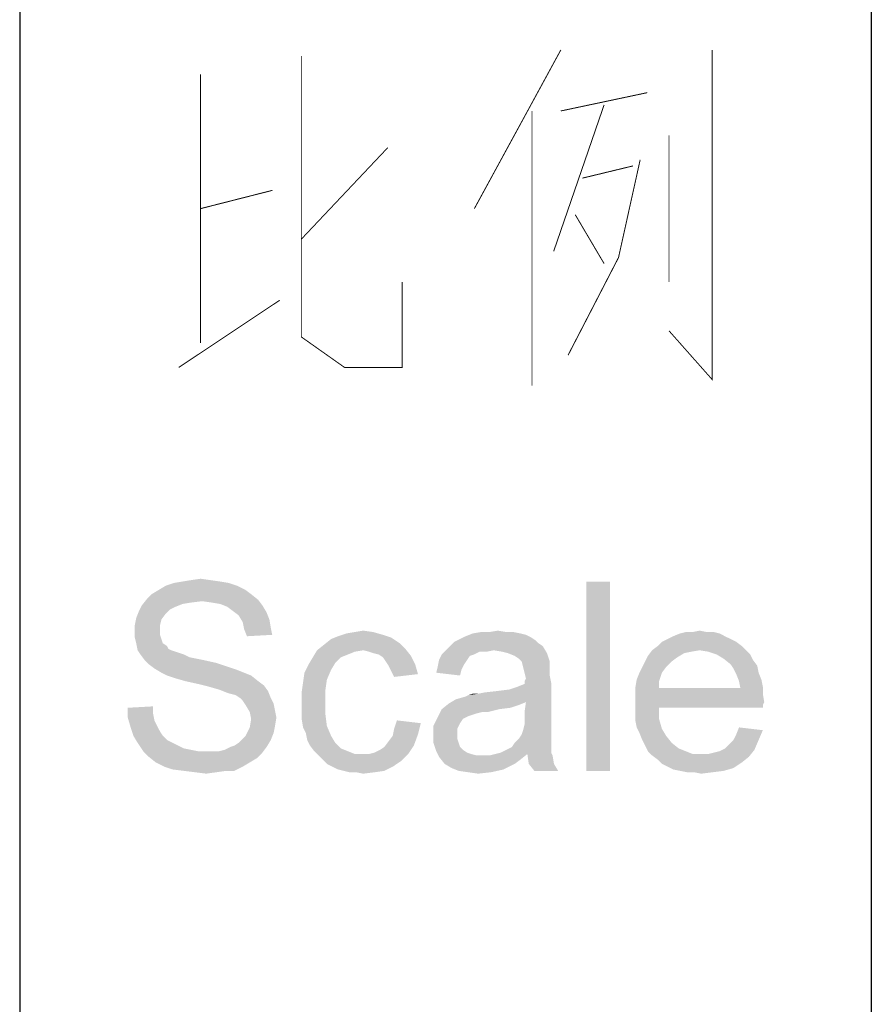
# Paper-space layout '61767N-2-A-2_1_1' of a CAD drawing. Header units: millimetres. Extents: x 0 to 594, y 1 to 420.
# Tile 189 of 222: x 566 to 575, y 19 to 29. Entities that reach past the tile are written whole.
import ezdxf

# ---------------------------------------------------------------- set-up
doc = ezdxf.new("R2010")
doc.units = ezdxf.units.MM
doc.header["$LTSCALE"] = 32.67
doc.layers.add('61767N-2-A-2_DXF_FORMAT', color=7, linetype='CONTINUOUS')
doc.layers.add('DETAIL', color=7, linetype='CONTINUOUS')

psp = doc.layouts.new('61767N-2-A-2_1_1')

# ---------------------------------------------------------------- linework, layer by layer
at = {"layer": '61767N-2-A-2_DXF_FORMAT', "color": 2, "linetype": 'Continuous'}
for p, q in [((566, 40.75), (566, 10)), ((575, 40.75), (575, 10))]:
    psp.add_line(p, q, dxfattribs=at)
at = {"layer": 'DETAIL', "color": 2, "linetype": 'Continuous', "const_width": 0.01}
for points in [[(571.7191, 28.6169), (570.8048, 26.9395)], [(573.3191, 28.6169), (573.3191, 25.1331), (572.8619, 25.6492)], [(568.9762, 28.5524), (568.9762, 25.5847), (569.4333, 25.2621), (570.0428, 25.2621), (570.0428, 26.1653)], [(567.9095, 28.3589), (567.9095, 25.5202)], [(571.7191, 27.9718), (572.6333, 28.1653)], [(572.1762, 28.0363), (571.6428, 26.4879)], [(571.4143, 27.9718), (571.4143, 25.0686)], [(572.8619, 26.1653), (572.8619, 27.7137)], [(568.9762, 26.6169), (569.8905, 27.5847)], [(571.7952, 25.3911), (572.3286, 26.4234), (572.5572, 27.4556)], [(571.9476, 27.2621), (572.481, 27.3911)], [(567.9095, 26.9395), (568.6714, 27.1331)], [(571.8714, 26.875), (572.1762, 26.3589)], [(567.6809, 25.2621), (568.7476, 25.9718)]]:
    psp.add_lwpolyline(points, dxfattribs=at)
at = {"layer": 'DETAIL', "color": 2, "linetype": 'Continuous'}
for points in [[(568.1204, 23), (567.6315, 22.9852), (567.7204, 23)], [(567.6315, 22.9852), (568.1204, 23), (568.2093, 22.9852)], [(568.0167, 23.0148), (567.7204, 23), (567.8093, 23.0148)], [(567.7204, 23), (568.0167, 23.0148), (568.1204, 23)], [(567.8093, 23.0148), (567.913, 23.0296), (568.0167, 23.0148)], [(572.2389, 23), (571.9871, 21), (571.9871, 23)], [(571.9871, 21), (572.2389, 23), (572.2389, 21)], [(568.3871, 22.9111), (567.3945, 22.8667), (567.4686, 22.9111)], [(567.3945, 22.8667), (568.3871, 22.9111), (568.4463, 22.8667)], [(568.2982, 22.9556), (567.4686, 22.9111), (567.5426, 22.9556)], [(567.4686, 22.9111), (568.2982, 22.9556), (568.3871, 22.9111)], [(568.2093, 22.9852), (567.5426, 22.9556), (567.6315, 22.9852)], [(567.5426, 22.9556), (568.2093, 22.9852), (568.2982, 22.9556)], [(567.9278, 22.7926), (567.2908, 22.7481), (567.35, 22.8222)], [(567.9278, 22.7926), (567.8093, 22.7778), (567.2908, 22.7481)], [(568.4463, 22.8667), (567.35, 22.8222), (567.3945, 22.8667)], [(567.35, 22.8222), (568.4463, 22.8667), (568.5204, 22.8074)], [(567.35, 22.8222), (568.5204, 22.8074), (567.9278, 22.7926)], [(568.0315, 22.7778), (567.9278, 22.7926), (568.5204, 22.8074)], [(568.1204, 22.763), (568.0315, 22.7778), (568.5204, 22.8074)], [(568.1204, 22.763), (568.5204, 22.8074), (568.5649, 22.7481)], [(567.5426, 22.6593), (567.2315, 22.6148), (567.2611, 22.6889)], [(567.6463, 22.7333), (567.2611, 22.6889), (567.2908, 22.7481)], [(567.6463, 22.7333), (567.5871, 22.7037), (567.2611, 22.6889)], [(567.2611, 22.6889), (567.5871, 22.7037), (567.5426, 22.6593)], [(567.8093, 22.7778), (567.7204, 22.763), (567.2908, 22.7481)], [(567.2908, 22.7481), (567.7204, 22.763), (567.6463, 22.7333)], [(568.5649, 22.7481), (568.1945, 22.7333), (568.1204, 22.763)], [(568.2537, 22.6889), (568.1945, 22.7333), (568.5649, 22.7481)], [(568.2537, 22.6889), (568.5649, 22.7481), (568.6093, 22.6741)], [(568.6093, 22.6741), (568.313, 22.6444), (568.2537, 22.6889)], [(567.4982, 22.6), (567.2167, 22.5407), (567.2315, 22.6148)], [(567.2167, 22.5407), (567.4982, 22.6), (567.4834, 22.5407)], [(567.2315, 22.6148), (567.5426, 22.6593), (567.4982, 22.6)], [(568.313, 22.6444), (568.6093, 22.6741), (568.6389, 22.6)], [(568.6389, 22.6), (568.3574, 22.5704), (568.313, 22.6444)], [(568.3574, 22.5704), (568.6389, 22.6), (568.6537, 22.5111)], [(567.4834, 22.5407), (567.4834, 22.4815), (567.2167, 22.4667)], [(567.4834, 22.5407), (567.2167, 22.4667), (567.2167, 22.5407)], [(567.2167, 22.4667), (567.4834, 22.4815), (567.4834, 22.437)], [(568.6537, 22.5111), (568.3723, 22.4963), (568.3574, 22.5704)], [(568.3723, 22.4963), (568.6537, 22.5111), (568.6686, 22.437)], [(568.6686, 22.437), (568.4019, 22.4222), (568.3723, 22.4963)], [(569.5426, 22.4667), (569.6315, 22.4815), (569.7352, 22.4667)], [(570.9649, 22.4667), (571.0537, 22.4815), (571.1426, 22.4667)], [(573.113, 22.4667), (573.1871, 22.4815), (573.2611, 22.4667)], [(567.4834, 22.437), (567.2167, 22.4074), (567.2167, 22.4667)], [(567.2167, 22.4074), (567.4834, 22.437), (567.4982, 22.3926)], [(567.4982, 22.3926), (567.2315, 22.3481), (567.2167, 22.4074)], [(567.2315, 22.3481), (567.4982, 22.3926), (567.513, 22.3481)], [(570.0167, 22.3481), (569.2167, 22.3333), (569.2908, 22.3926)], [(569.9278, 22.4074), (569.2908, 22.3926), (569.3649, 22.4222)], [(569.2908, 22.3926), (569.9278, 22.4074), (570.0167, 22.3481)], [(569.8389, 22.437), (569.3649, 22.4222), (569.4537, 22.4519)], [(569.3649, 22.4222), (569.8389, 22.437), (569.9278, 22.4074)], [(569.7352, 22.4667), (569.4537, 22.4519), (569.5426, 22.4667)], [(569.4537, 22.4519), (569.7352, 22.4667), (569.8389, 22.437)], [(571.4537, 22.3778), (570.5945, 22.363), (570.6537, 22.3926)], [(570.5945, 22.363), (571.4537, 22.3778), (571.4834, 22.3481)], [(571.4093, 22.4074), (570.6537, 22.3926), (570.713, 22.4222)], [(570.6537, 22.3926), (571.4093, 22.4074), (571.4537, 22.3778)], [(571.2908, 22.4519), (571.35, 22.437), (570.713, 22.4222)], [(571.2908, 22.4519), (570.713, 22.4222), (570.7871, 22.4519)], [(570.713, 22.4222), (571.35, 22.437), (571.4093, 22.4074)], [(571.1426, 22.4667), (571.2167, 22.4667), (570.7871, 22.4519)], [(570.9649, 22.4667), (571.1426, 22.4667), (570.7871, 22.4519)], [(570.9649, 22.4667), (570.7871, 22.4519), (570.876, 22.4667)], [(570.7871, 22.4519), (571.2167, 22.4667), (571.2908, 22.4519)], [(573.513, 22.3926), (572.7871, 22.363), (572.8463, 22.3926)], [(572.7871, 22.363), (573.513, 22.3926), (573.5723, 22.363)], [(573.4537, 22.4222), (572.8463, 22.3926), (572.9056, 22.4222)], [(572.8463, 22.3926), (573.4537, 22.4222), (573.513, 22.3926)], [(573.3945, 22.4519), (572.9056, 22.4222), (572.9797, 22.4519)], [(572.9056, 22.4222), (573.3945, 22.4519), (573.4537, 22.4222)], [(573.2611, 22.4667), (573.3352, 22.4667), (572.9797, 22.4519)], [(573.113, 22.4667), (573.2611, 22.4667), (572.9797, 22.4519)], [(573.113, 22.4667), (572.9797, 22.4519), (573.0389, 22.4667)], [(572.9797, 22.4519), (573.3352, 22.4667), (573.3945, 22.4519)], [(567.513, 22.3481), (567.2463, 22.2741), (567.2315, 22.3481)], [(567.513, 22.3481), (567.5574, 22.3185), (567.2463, 22.2741)], [(567.5574, 22.3185), (567.5723, 22.2889), (567.2463, 22.2741)], [(567.2463, 22.2741), (567.5723, 22.2889), (567.6019, 22.2741)], [(567.6019, 22.2741), (567.276, 22.2296), (567.2463, 22.2741)], [(567.6019, 22.2741), (567.6463, 22.2593), (567.276, 22.2296)], [(569.6315, 22.2741), (569.5426, 22.2593), (569.0982, 22.2)], [(569.6315, 22.2741), (569.0982, 22.2), (569.1426, 22.2741)], [(570.076, 22.2889), (569.1426, 22.2741), (569.2167, 22.3333)], [(569.6315, 22.2741), (569.1426, 22.2741), (570.076, 22.2889)], [(569.2167, 22.3333), (570.0167, 22.3481), (570.076, 22.2889)], [(569.6908, 22.2593), (569.6315, 22.2741), (570.076, 22.2889)], [(569.7352, 22.2444), (569.6908, 22.2593), (570.076, 22.2889)], [(569.7945, 22.2296), (569.7352, 22.2444), (570.076, 22.2889)], [(569.7945, 22.2296), (570.076, 22.2889), (570.1352, 22.2148)], [(571.0093, 22.2741), (570.8611, 22.2593), (570.4611, 22.2296)], [(571.0093, 22.2741), (570.4611, 22.2296), (570.5056, 22.2741)], [(571.5278, 22.3185), (570.5056, 22.2741), (570.55, 22.3185)], [(571.0093, 22.2741), (570.5056, 22.2741), (571.5278, 22.3185)], [(571.4834, 22.3481), (570.55, 22.3185), (570.5945, 22.363)], [(570.55, 22.3185), (571.4834, 22.3481), (571.5278, 22.3185)], [(570.8611, 22.2593), (571.0093, 22.2741), (570.9352, 22.2593)], [(571.0982, 22.2593), (571.0093, 22.2741), (571.5278, 22.3185)], [(571.1574, 22.2444), (571.0982, 22.2593), (571.5278, 22.3185)], [(571.1574, 22.2444), (571.5278, 22.3185), (571.5723, 22.2444)], [(573.1871, 22.2741), (573.0982, 22.2593), (572.6389, 22.2148)], [(573.1871, 22.2741), (572.6389, 22.2148), (572.6834, 22.2741)], [(573.6315, 22.3185), (572.6834, 22.2741), (572.7426, 22.3185)], [(573.1871, 22.2741), (572.6834, 22.2741), (573.6315, 22.3185)], [(573.5723, 22.363), (572.7426, 22.3185), (572.7871, 22.363)], [(572.7426, 22.3185), (573.5723, 22.363), (573.6315, 22.3185)], [(573.1871, 22.2741), (573.6315, 22.3185), (573.676, 22.2741)], [(573.676, 22.2741), (573.276, 22.2593), (573.1871, 22.2741)], [(573.3649, 22.2296), (573.276, 22.2593), (573.676, 22.2741)], [(573.3649, 22.2296), (573.676, 22.2741), (573.7204, 22.2296)], [(567.6463, 22.2593), (567.6908, 22.2444), (567.276, 22.2296)], [(567.276, 22.2296), (567.6908, 22.2444), (567.7352, 22.2296)], [(567.7352, 22.2296), (567.3204, 22.1704), (567.276, 22.2296)], [(567.7352, 22.2296), (567.7945, 22.2), (567.3204, 22.1704)], [(567.7945, 22.2), (567.8686, 22.1852), (567.3204, 22.1704)], [(567.3204, 22.1704), (567.8686, 22.1852), (567.9426, 22.1704)], [(567.9426, 22.1704), (567.3649, 22.1259), (567.3204, 22.1704)], [(567.9426, 22.1704), (568.076, 22.1407), (567.3649, 22.1259)], [(569.3945, 22.2), (569.3352, 22.1407), (569.0537, 22.1259)], [(569.3945, 22.2), (569.0537, 22.1259), (569.0982, 22.2)], [(569.5426, 22.2593), (569.4686, 22.2296), (569.0982, 22.2)], [(569.0982, 22.2), (569.4686, 22.2296), (569.3945, 22.2)], [(570.1352, 22.2148), (569.8389, 22.2), (569.7945, 22.2296)], [(569.8686, 22.1556), (569.8389, 22.2), (570.1352, 22.2148)], [(569.8686, 22.1556), (570.1352, 22.2148), (570.1797, 22.1259)], [(570.7278, 22.1704), (570.6982, 22.1259), (570.4167, 22.0963)], [(570.7278, 22.1704), (570.4167, 22.0963), (570.4315, 22.1704)], [(570.8019, 22.2296), (570.7574, 22.2148), (570.4315, 22.1704)], [(570.8019, 22.2296), (570.4315, 22.1704), (570.4611, 22.2296)], [(570.4315, 22.1704), (570.7574, 22.2148), (570.7278, 22.1704)], [(570.4611, 22.2296), (570.8611, 22.2593), (570.8019, 22.2296)], [(571.5723, 22.2444), (571.2315, 22.2148), (571.1574, 22.2444)], [(571.276, 22.1852), (571.2315, 22.2148), (571.5723, 22.2444)], [(571.3056, 22.1556), (571.276, 22.1852), (571.5723, 22.2444)], [(571.3056, 22.1556), (571.5723, 22.2444), (571.6019, 22.1556)], [(572.95, 22.2), (572.6093, 22.1556), (572.6389, 22.2148)], [(572.6093, 22.1556), (572.95, 22.2), (572.8908, 22.1556)], [(573.0982, 22.2593), (573.0241, 22.2444), (572.6389, 22.2148)], [(572.6389, 22.2148), (573.0241, 22.2444), (572.95, 22.2)], [(573.7204, 22.2296), (573.4389, 22.1852), (573.3649, 22.2296)], [(573.4389, 22.1852), (573.7204, 22.2296), (573.75, 22.1704)], [(573.75, 22.1704), (573.513, 22.1259), (573.4389, 22.1852)], [(573.513, 22.1259), (573.75, 22.1704), (573.7945, 22.1111)], [(567.3649, 22.1259), (568.076, 22.1407), (568.2093, 22.0963)], [(568.2093, 22.0963), (567.4241, 22.0815), (567.3649, 22.1259)], [(567.4241, 22.0815), (568.2093, 22.0963), (568.2982, 22.0667)], [(568.2982, 22.0667), (567.4982, 22.037), (567.4241, 22.0815)], [(567.4982, 22.037), (568.2982, 22.0667), (568.3723, 22.037)], [(569.2908, 22.0667), (569.0093, 22.037), (569.0537, 22.1259)], [(569.0093, 22.037), (569.2908, 22.0667), (569.2463, 21.963)], [(569.0537, 22.1259), (569.3352, 22.1407), (569.2908, 22.0667)], [(570.1797, 22.1259), (569.8982, 22.1111), (569.8686, 22.1556)], [(569.9278, 22.0519), (569.8982, 22.1111), (570.1797, 22.1259)], [(569.9278, 22.0519), (570.1797, 22.1259), (570.2093, 22.0222)], [(570.6686, 22.0667), (570.4019, 22.037), (570.4167, 22.0963)], [(570.4019, 22.037), (570.6686, 22.0667), (570.6537, 22.0074)], [(570.4167, 22.0963), (570.6982, 22.1259), (570.6686, 22.0667)], [(571.6019, 22.1556), (571.3204, 22.0963), (571.3056, 22.1556)], [(571.6019, 22.1556), (571.6019, 22.1111), (571.3204, 22.0963)], [(571.3204, 22.0963), (571.6019, 22.1111), (571.6019, 22.0667)], [(571.6019, 22.0667), (571.3352, 22.037), (571.3204, 22.0963)], [(571.3352, 22.037), (571.6019, 22.0667), (571.6019, 22.0074)], [(572.8315, 22.0963), (572.55, 22.037), (572.5797, 22.0963)], [(572.55, 22.037), (572.8315, 22.0963), (572.7871, 22.037)], [(572.8908, 22.1556), (572.5797, 22.0963), (572.6093, 22.1556)], [(572.5797, 22.0963), (572.8908, 22.1556), (572.8315, 22.0963)], [(573.7945, 22.1111), (573.5426, 22.0815), (573.513, 22.1259)], [(573.5426, 22.0815), (573.7945, 22.1111), (573.8093, 22.037)], [(573.8093, 22.037), (573.5723, 22.0222), (573.5426, 22.0815)], [(568.3723, 22.037), (567.5574, 22.0074), (567.4982, 22.037)], [(567.5574, 22.0074), (568.3723, 22.037), (568.4463, 22.0074)], [(568.4463, 22.0074), (567.6463, 21.9778), (567.5574, 22.0074)], [(567.75, 21.9481), (567.6463, 21.9778), (568.4463, 22.0074)], [(567.75, 21.9481), (568.4463, 22.0074), (568.5204, 21.9481)], [(569.2463, 21.963), (568.9945, 21.9333), (569.0093, 22.037)], [(568.9945, 21.9333), (569.2463, 21.963), (569.2315, 21.8593)], [(570.2093, 22.0222), (569.9574, 21.9926), (569.9278, 22.0519)], [(571.6019, 22.0074), (571.35, 21.9778), (571.3352, 22.037)], [(571.3352, 21.9481), (571.35, 21.9778), (571.6019, 22.0074)], [(571.3352, 21.9481), (571.6019, 22.0074), (571.6167, 21.9333)], [(572.7574, 21.9481), (572.5056, 21.8741), (572.5204, 21.963)], [(572.7871, 22.037), (572.5204, 21.963), (572.55, 22.037)], [(572.5204, 21.963), (572.7871, 22.037), (572.7574, 21.9481)], [(573.5723, 22.0222), (573.8093, 22.037), (573.8389, 21.963)], [(573.8389, 21.963), (573.6019, 21.9481), (573.5723, 22.0222)], [(573.6019, 21.9481), (573.8389, 21.963), (573.8537, 21.8889)], [(568.5204, 21.9481), (567.8834, 21.9185), (567.75, 21.9481)], [(567.8834, 21.9185), (568.5204, 21.9481), (568.5797, 21.9037)], [(568.5797, 21.9037), (568.0019, 21.8889), (567.8834, 21.9185)], [(568.1056, 21.8593), (568.0019, 21.8889), (568.5797, 21.9037)], [(568.1056, 21.8593), (568.5797, 21.9037), (568.6241, 21.8444)], [(568.6241, 21.8444), (568.1797, 21.8296), (568.1056, 21.8593)], [(569.2315, 21.8593), (568.9797, 21.8296), (568.9945, 21.9333)], [(568.9797, 21.8296), (569.2315, 21.8593), (569.2315, 21.7259)], [(570.6093, 21.7556), (571.1723, 21.8593), (571.6167, 21.9333)], [(571.35, 21.7259), (570.6093, 21.7556), (571.6167, 21.9333)], [(570.6093, 21.7556), (570.713, 21.7852), (571.1723, 21.8593)], [(570.713, 21.7852), (570.7426, 21.8), (571.1723, 21.8593)], [(570.7426, 21.8), (570.8463, 21.8148), (571.1723, 21.8593)], [(570.8463, 21.8148), (571.0537, 21.8444), (571.1723, 21.8593)], [(571.1723, 21.8593), (571.2611, 21.8889), (571.6167, 21.9333)], [(571.2611, 21.8889), (571.3352, 21.9185), (571.6167, 21.9333)], [(571.6167, 21.9333), (571.3352, 21.9185), (571.3352, 21.9481)], [(571.3352, 21.6222), (571.35, 21.7259), (571.6167, 21.9333)], [(571.3352, 21.6222), (571.6167, 21.9333), (571.6167, 21.6074)], [(572.5056, 21.8741), (572.7574, 21.9481), (572.7574, 21.8741)], [(573.6167, 21.8741), (573.8537, 21.8148), (572.5056, 21.8)], [(572.7574, 21.8741), (573.6167, 21.8741), (572.5056, 21.8)], [(572.7574, 21.8741), (572.5056, 21.8), (572.5056, 21.8741)], [(573.8537, 21.8889), (573.6167, 21.8741), (573.6019, 21.9481)], [(573.6167, 21.8741), (573.8537, 21.8889), (573.8537, 21.8148)], [(568.2241, 21.8148), (568.1797, 21.8296), (568.6241, 21.8444)], [(568.2834, 21.8), (568.2241, 21.8148), (568.6241, 21.8444)], [(568.3278, 21.7704), (568.2834, 21.8), (568.6241, 21.8444)], [(568.3278, 21.7704), (568.6241, 21.8444), (568.6537, 21.7704)], [(568.6537, 21.7704), (568.3574, 21.7407), (568.3278, 21.7704)], [(568.3574, 21.7407), (568.6537, 21.7704), (568.6834, 21.7111)], [(568.6834, 21.7111), (568.3871, 21.6963), (568.3574, 21.7407)], [(569.2315, 21.7259), (568.9797, 21.7111), (568.9797, 21.8296)], [(571.35, 21.7259), (570.5352, 21.7111), (570.6093, 21.7556)], [(570.8463, 21.8148), (570.7426, 21.8), (570.7871, 21.8148)], [(570.8463, 21.8148), (570.9204, 21.8296), (571.0537, 21.8444)], [(572.5056, 21.8), (573.8537, 21.8148), (573.8686, 21.7259)], [(573.8686, 21.7259), (572.5056, 21.7111), (572.5056, 21.8)], [(567.1426, 21.6667), (567.4093, 21.6815), (567.4093, 21.6074)], [(567.4093, 21.6074), (567.1426, 21.563), (567.1426, 21.6667)], [(568.3871, 21.6963), (568.6834, 21.7111), (568.6982, 21.637)], [(568.6982, 21.637), (568.4315, 21.6222), (568.3871, 21.6963)], [(568.4315, 21.6222), (568.6982, 21.637), (568.713, 21.563)], [(568.9797, 21.6222), (568.9797, 21.7111), (569.2315, 21.7259)], [(568.9797, 21.6222), (569.2315, 21.7259), (569.2315, 21.5926)], [(571.0686, 21.6519), (570.8908, 21.6222), (570.4167, 21.563)], [(571.0686, 21.6519), (570.4167, 21.563), (570.4611, 21.6519)], [(571.276, 21.6963), (570.4611, 21.6519), (570.5352, 21.7111)], [(571.276, 21.6963), (571.1871, 21.6667), (570.4611, 21.6519)], [(570.4611, 21.6519), (571.1871, 21.6667), (571.0686, 21.6519)], [(570.5352, 21.7111), (571.35, 21.7259), (571.276, 21.6963)], [(570.8908, 21.6222), (571.0686, 21.6519), (570.95, 21.6222)], [(572.5056, 21.7111), (573.8686, 21.7259), (573.8537, 21.6963)], [(572.5056, 21.7111), (573.8537, 21.6963), (572.7574, 21.6667)], [(572.7574, 21.6667), (572.5056, 21.6222), (572.5056, 21.7111)], [(572.5056, 21.6222), (572.7574, 21.6667), (572.7574, 21.5481)], [(572.7574, 21.6667), (573.8537, 21.6963), (573.8537, 21.6667)], [(567.1426, 21.563), (567.4093, 21.6074), (567.4241, 21.5333)], [(567.4241, 21.5333), (567.1723, 21.4593), (567.1426, 21.563)], [(567.4241, 21.5333), (567.4537, 21.4741), (567.1723, 21.4593)], [(568.713, 21.563), (568.4463, 21.5481), (568.4315, 21.6222)], [(568.6982, 21.4741), (568.4315, 21.4593), (568.4463, 21.5481)], [(568.4463, 21.5481), (568.713, 21.563), (568.6982, 21.4741)], [(569.2315, 21.5926), (568.9797, 21.5481), (568.9797, 21.6222)], [(568.9797, 21.5481), (569.2315, 21.5926), (569.2463, 21.4741)], [(569.2463, 21.4741), (568.9945, 21.4593), (568.9797, 21.5481)], [(570.2389, 21.5037), (569.9574, 21.4444), (569.9871, 21.5333)], [(570.6834, 21.5481), (570.3723, 21.4741), (570.4167, 21.563)], [(570.6834, 21.5481), (570.6537, 21.5037), (570.3723, 21.4741)], [(570.8908, 21.6222), (570.8315, 21.6074), (570.4167, 21.563)], [(570.8315, 21.6074), (570.7871, 21.5926), (570.4167, 21.563)], [(570.7871, 21.5926), (570.7426, 21.5778), (570.4167, 21.563)], [(570.4167, 21.563), (570.7426, 21.5778), (570.6834, 21.5481)], [(571.6167, 21.6074), (571.3352, 21.5481), (571.3352, 21.6222)], [(571.3352, 21.5481), (571.6167, 21.6074), (571.6167, 21.5185)], [(571.6167, 21.5185), (571.3352, 21.4889), (571.3352, 21.5481)], [(572.7574, 21.5481), (572.5056, 21.5333), (572.5056, 21.6222)], [(572.5204, 21.4593), (572.5056, 21.5333), (572.7574, 21.5481)], [(572.5204, 21.4593), (572.7574, 21.5481), (572.7871, 21.4444)], [(567.1723, 21.4593), (567.4537, 21.4741), (567.4834, 21.4148)], [(567.4834, 21.4148), (567.2019, 21.3704), (567.1723, 21.4593)], [(568.6834, 21.4), (568.3871, 21.3704), (568.4315, 21.4593)], [(568.4315, 21.4593), (568.6982, 21.4741), (568.6834, 21.4)], [(569.0241, 21.4), (568.9945, 21.4593), (569.2463, 21.4741)], [(569.0241, 21.4), (569.2463, 21.4741), (569.2908, 21.3704)], [(570.2093, 21.3852), (569.9426, 21.3704), (569.9574, 21.4444)], [(569.9574, 21.4444), (570.2389, 21.5037), (570.2093, 21.3852)], [(570.3723, 21.4741), (570.6537, 21.5037), (570.6241, 21.4444)], [(570.6241, 21.4444), (570.3723, 21.3704), (570.3723, 21.4741)], [(570.6241, 21.4444), (570.6241, 21.3852), (570.3723, 21.3704)], [(571.3056, 21.3852), (571.3204, 21.4296), (571.6167, 21.4444)], [(571.3056, 21.3852), (571.6167, 21.4444), (571.6167, 21.3852)], [(571.6167, 21.4444), (571.3204, 21.4296), (571.3352, 21.4889)], [(571.3352, 21.4889), (571.6167, 21.5185), (571.6167, 21.4444)], [(572.7871, 21.4444), (572.55, 21.4), (572.5204, 21.4593)], [(572.55, 21.4), (572.7871, 21.4444), (572.8315, 21.3704)], [(573.5426, 21.3259), (573.5723, 21.3852), (573.8537, 21.4296)], [(573.5426, 21.3259), (573.8537, 21.4296), (573.8093, 21.3259)], [(573.8537, 21.4296), (573.5723, 21.3852), (573.6019, 21.4593)], [(567.2019, 21.3704), (567.4834, 21.4148), (567.513, 21.3704)], [(567.513, 21.3704), (567.2463, 21.2963), (567.2019, 21.3704)], [(567.513, 21.3704), (567.5574, 21.3259), (567.2463, 21.2963)], [(567.2463, 21.2963), (567.5574, 21.3259), (567.6167, 21.2963)], [(568.2241, 21.2519), (568.2686, 21.2667), (568.6537, 21.3259)], [(568.2241, 21.2519), (568.6537, 21.3259), (568.6093, 21.2519)], [(568.2686, 21.2667), (568.313, 21.2963), (568.6537, 21.3259)], [(568.6537, 21.3259), (568.313, 21.2963), (568.3574, 21.3407)], [(568.3574, 21.3407), (568.3871, 21.3704), (568.6834, 21.4)], [(568.3574, 21.3407), (568.6834, 21.4), (568.6537, 21.3259)], [(569.2908, 21.3704), (569.0389, 21.3259), (569.0241, 21.4)], [(569.0389, 21.3259), (569.2908, 21.3704), (569.3352, 21.2963)], [(569.3352, 21.2963), (569.0686, 21.2667), (569.0389, 21.3259)], [(569.8982, 21.3111), (569.9426, 21.3704), (570.2093, 21.3852)], [(569.8982, 21.3111), (570.2093, 21.3852), (570.1649, 21.2667)], [(570.3723, 21.3704), (570.6241, 21.3852), (570.6241, 21.3407)], [(570.6241, 21.3407), (570.3723, 21.2963), (570.3723, 21.3704)], [(570.3723, 21.2963), (570.6241, 21.3407), (570.6389, 21.2963)], [(571.6167, 21.3259), (571.2315, 21.2963), (571.276, 21.3407)], [(571.2315, 21.2963), (571.6167, 21.3259), (571.6167, 21.2667)], [(571.6167, 21.3852), (571.276, 21.3407), (571.3056, 21.3852)], [(571.276, 21.3407), (571.6167, 21.3852), (571.6167, 21.3259)], [(572.8315, 21.3704), (572.5797, 21.3259), (572.55, 21.4)], [(572.5797, 21.3259), (572.8315, 21.3704), (572.8908, 21.2963)], [(572.8908, 21.2963), (572.6093, 21.2667), (572.5797, 21.3259)], [(573.4537, 21.237), (573.4982, 21.2815), (573.8093, 21.3259)], [(573.4537, 21.237), (573.8093, 21.3259), (573.7649, 21.2222)], [(573.8093, 21.3259), (573.4982, 21.2815), (573.5426, 21.3259)], [(567.6167, 21.2963), (567.3056, 21.2074), (567.2463, 21.2963)], [(567.6167, 21.2963), (567.676, 21.2667), (567.3056, 21.2074)], [(567.676, 21.2667), (567.7352, 21.237), (567.3056, 21.2074)], [(567.7352, 21.237), (567.8093, 21.2222), (567.3056, 21.2074)], [(567.3056, 21.2074), (567.8093, 21.2222), (567.8834, 21.2074)], [(568.1056, 21.2074), (568.1649, 21.2222), (568.6093, 21.2519)], [(568.1056, 21.2074), (568.6093, 21.2519), (568.5649, 21.1926)], [(568.6093, 21.2519), (568.1649, 21.2222), (568.2241, 21.2519)], [(569.0686, 21.2667), (569.3352, 21.2963), (569.3945, 21.237)], [(569.3945, 21.237), (569.113, 21.2074), (569.0686, 21.2667)], [(569.113, 21.2074), (569.3945, 21.237), (569.4686, 21.2074)], [(569.6908, 21.1778), (569.75, 21.1926), (570.1649, 21.2667)], [(569.6908, 21.1778), (570.1649, 21.2667), (570.1056, 21.1778)], [(569.75, 21.1926), (569.8093, 21.2222), (570.1649, 21.2667)], [(569.8093, 21.2222), (569.8537, 21.2519), (570.1649, 21.2667)], [(570.1649, 21.2667), (569.8537, 21.2519), (569.8982, 21.3111)], [(570.6389, 21.2963), (570.4019, 21.2074), (570.3723, 21.2963)], [(570.6389, 21.2963), (570.6537, 21.2519), (570.4019, 21.2074)], [(570.6537, 21.2519), (570.6834, 21.2222), (570.4019, 21.2074)], [(570.4019, 21.2074), (570.6834, 21.2222), (570.7278, 21.1926)], [(571.0834, 21.1926), (571.1426, 21.2222), (571.6167, 21.237)], [(571.0834, 21.1926), (571.6167, 21.237), (571.6167, 21.1926)], [(571.6167, 21.237), (571.1426, 21.2222), (571.2019, 21.2519)], [(571.6167, 21.2667), (571.2019, 21.2519), (571.2315, 21.2963)], [(571.2019, 21.2519), (571.6167, 21.2667), (571.6167, 21.237)], [(572.6093, 21.2667), (572.8908, 21.2963), (572.9649, 21.237)], [(572.9649, 21.237), (572.6389, 21.2074), (572.6093, 21.2667)], [(572.6389, 21.2074), (572.9649, 21.237), (573.0389, 21.2074)], [(573.276, 21.1778), (573.3352, 21.1926), (573.7649, 21.2222)], [(573.276, 21.1778), (573.7649, 21.2222), (573.7056, 21.1481)], [(573.3352, 21.1926), (573.3945, 21.2074), (573.7649, 21.2222)], [(573.7649, 21.2222), (573.3945, 21.2074), (573.4537, 21.237)], [(567.8834, 21.2074), (567.3649, 21.1481), (567.3056, 21.2074)], [(568.1056, 21.2074), (568.5649, 21.1926), (567.3649, 21.1481)], [(568.0315, 21.2074), (568.1056, 21.2074), (567.3649, 21.1481)], [(567.9723, 21.2074), (568.0315, 21.2074), (567.3649, 21.1481)], [(567.8834, 21.2074), (567.9723, 21.2074), (567.3649, 21.1481)], [(567.3649, 21.1481), (568.5649, 21.1926), (568.5056, 21.1333)], [(568.5056, 21.1333), (567.4389, 21.0889), (567.3649, 21.1481)], [(567.4389, 21.0889), (568.5056, 21.1333), (568.4315, 21.0889)], [(569.4686, 21.2074), (569.1574, 21.163), (569.113, 21.2074)], [(569.4686, 21.2074), (569.5426, 21.1778), (569.1574, 21.163)], [(569.6908, 21.1778), (570.1056, 21.1778), (569.1574, 21.163)], [(569.6167, 21.1778), (569.6908, 21.1778), (569.1574, 21.163)], [(569.5426, 21.1778), (569.6167, 21.1778), (569.1574, 21.163)], [(569.2019, 21.1185), (569.1574, 21.163), (570.1056, 21.1778)], [(569.2019, 21.1185), (570.1056, 21.1778), (570.0315, 21.1037)], [(570.0315, 21.1037), (569.2463, 21.0741), (569.2019, 21.1185)], [(570.7278, 21.1926), (570.4315, 21.1481), (570.4019, 21.2074)], [(570.7278, 21.1926), (570.7723, 21.1778), (570.4315, 21.1481)], [(570.7723, 21.1778), (570.8315, 21.163), (570.4315, 21.1481)], [(570.9056, 21.163), (570.9649, 21.163), (570.4315, 21.1481)], [(570.8315, 21.163), (570.9056, 21.163), (570.4315, 21.1481)], [(571.2908, 21.1185), (570.4315, 21.1481), (570.9649, 21.163)], [(571.2908, 21.1185), (570.4908, 21.0741), (570.4315, 21.1481)], [(570.4908, 21.0741), (571.2908, 21.1185), (571.2315, 21.0741)], [(571.3649, 21.1778), (570.9649, 21.163), (571.0241, 21.1778)], [(570.9649, 21.163), (571.3649, 21.1778), (571.2908, 21.1185)], [(571.6167, 21.1926), (571.0241, 21.1778), (571.0834, 21.1926)], [(571.3649, 21.1778), (571.0241, 21.1778), (571.6167, 21.1926)], [(571.3649, 21.1778), (571.6167, 21.1926), (571.6315, 21.163)], [(571.6315, 21.163), (571.3797, 21.0741), (571.3649, 21.1778)], [(571.3797, 21.0741), (571.6315, 21.163), (571.6463, 21.0741)], [(573.0389, 21.2074), (572.6834, 21.163), (572.6389, 21.2074)], [(573.0389, 21.2074), (573.113, 21.1778), (572.6834, 21.163)], [(573.2019, 21.1778), (573.276, 21.1778), (572.6834, 21.163)], [(573.113, 21.1778), (573.2019, 21.1778), (572.6834, 21.163)], [(573.7056, 21.1481), (572.6834, 21.163), (573.276, 21.1778)], [(573.7056, 21.1481), (572.7426, 21.1185), (572.6834, 21.163)], [(572.7426, 21.1185), (573.7056, 21.1481), (573.6315, 21.0889)], [(573.6315, 21.0889), (572.7871, 21.0741), (572.7426, 21.1185)], [(568.4315, 21.0889), (567.5278, 21.0444), (567.4389, 21.0889)], [(567.5278, 21.0444), (568.4315, 21.0889), (568.3574, 21.0444)], [(568.3574, 21.0444), (567.6167, 21.0148), (567.5278, 21.0444)], [(567.7352, 21), (567.6167, 21.0148), (568.3574, 21.0444)], [(568.1797, 21), (567.7352, 21), (568.3574, 21.0444)], [(568.1797, 21), (568.3574, 21.0444), (568.2686, 21)], [(569.3056, 21.0444), (569.2463, 21.0741), (570.0315, 21.1037)], [(569.3056, 21.0444), (570.0315, 21.1037), (569.9426, 21.0444)], [(569.9426, 21.0444), (569.3649, 21.0148), (569.3056, 21.0444)], [(569.4241, 21), (569.3649, 21.0148), (569.9426, 21.0444)], [(569.4241, 21), (569.9426, 21.0444), (569.8537, 21)], [(571.2315, 21.0741), (570.5649, 21.0296), (570.4908, 21.0741)], [(571.2315, 21.0741), (571.1723, 21.0444), (570.5649, 21.0296)], [(570.5649, 21.0296), (571.1723, 21.0444), (571.113, 21.0148)], [(571.113, 21.0148), (570.6389, 21), (570.5649, 21.0296)], [(570.7426, 20.9852), (570.6389, 21), (571.113, 21.0148)], [(570.7426, 20.9852), (571.113, 21.0148), (570.9797, 20.9852)], [(571.6463, 21.0741), (571.4389, 21), (571.3797, 21.0741)], [(571.4389, 21), (571.6463, 21.0741), (571.6908, 21)], [(572.8463, 21.0444), (572.7871, 21.0741), (573.6315, 21.0889)], [(572.8463, 21.0444), (573.6315, 21.0889), (573.5426, 21.0296)], [(573.5426, 21.0296), (572.9056, 21.0148), (572.8463, 21.0444)], [(572.9797, 21), (572.9056, 21.0148), (573.5426, 21.0296)], [(572.9797, 21), (573.5426, 21.0296), (573.4389, 21)], [(568.1797, 21), (567.8537, 20.9852), (567.7352, 21)], [(567.8537, 20.9852), (568.1797, 21), (568.076, 20.9852)], [(568.076, 20.9852), (567.9723, 20.9704), (567.8537, 20.9852)], [(569.8537, 21), (569.4834, 20.9852), (569.4241, 21)], [(569.5574, 20.9852), (569.4834, 20.9852), (569.8537, 21)], [(569.5574, 20.9852), (569.8537, 21), (569.75, 20.9852)], [(569.75, 20.9852), (569.6315, 20.9704), (569.5574, 20.9852)], [(570.9797, 20.9852), (570.8463, 20.9704), (570.7426, 20.9852)], [(573.4389, 21), (573.0537, 20.9852), (572.9797, 21)], [(573.1278, 20.9852), (573.0537, 20.9852), (573.4389, 21)], [(573.1278, 20.9852), (573.4389, 21), (573.3204, 20.9852)], [(573.3204, 20.9852), (573.2019, 20.9704), (573.1278, 20.9852)]]:
    psp.add_solid(points, dxfattribs=at)

doc.saveas('drawing.dxf')
